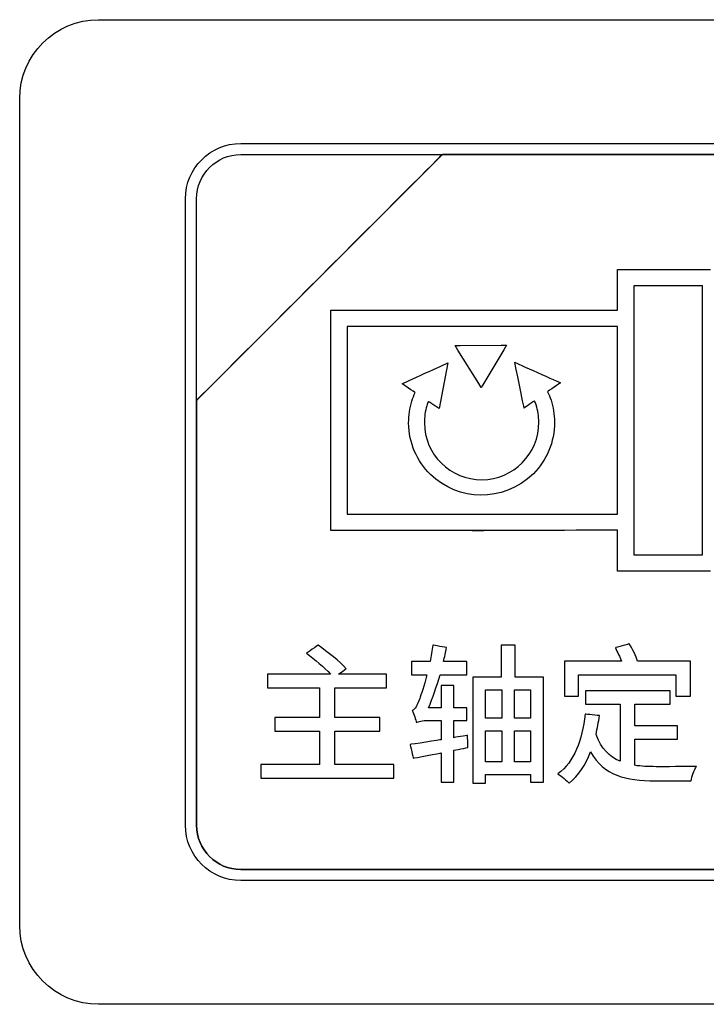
# Model space of a CAD drawing. Header units: millimetres. Extents: x 7205 to 9529, y -660 to 140.
# Tile 73 of 193: x 7567 to 7581, y -413 to -394. Entities that reach past the tile are written whole.
import ezdxf

# ---------------------------------------------------------------- set-up
doc = ezdxf.new("R2010")
doc.units = ezdxf.units.MM
doc.header["$LTSCALE"] = 3

msp = doc.modelspace()

# ---------------------------------------------------------------- linework, layer by layer
at = {"linetype": 'Continuous', "lineweight": 30}
for points, knots in [([(7567.471, -411.007), (7567.471, -411.007), (7567.471, -411.007), (7567.471, -395.307), (7567.471, -395.307), (7567.471, -395.307), (7567.471, -394.482), (7568.146, -393.807), (7568.971, -393.807)], [0.6666667, 0.6666667, 0.6666667, 0.6666667, 0.6666667, 0.7777778, 0.7777778, 0.7777778, 0.7777778, 1, 1, 1, 1]), ([(7567.471, -411.007), (7567.471, -411.007), (7567.471, -411.007), (7567.471, -395.307), (7567.471, -395.307), (7567.471, -395.307), (7567.471, -394.482), (7568.146, -393.807), (7568.971, -393.807)], [0.6666667, 0.6666667, 0.6666667, 0.6666667, 0.6666667, 0.7777778, 0.7777778, 0.7777778, 0.7777778, 1, 1, 1, 1]), ([(7570.621, -397.207), (7570.621, -397.207), (7570.621, -396.63), (7571.093, -396.157), (7571.671, -396.157)], [0.7777778, 0.7777778, 0.7777778, 0.7777778, 0.7777778, 1, 1, 1, 1]), ([(7575.502, -396.367), (7575.502, -396.367), (7575.502, -396.367), (7570.831, -401.037), (7570.831, -401.037)], [0.36363636, 0.36363636, 0.36363636, 0.36363636, 0.36363637, 0.45454545, 0.45454545, 0.45454545, 0.45454545]), ([(7570.831, -401.037), (7570.831, -401.037), (7570.831, -401.037), (7575.502, -396.367), (7575.502, -396.367)], [0.8181818, 0.8181818, 0.8181818, 0.8181818, 0.8181818, 1, 1, 1, 1]), ([(7575.502, -396.367), (7575.502, -396.367), (7575.502, -396.367), (7570.831, -401.037), (7570.831, -401.037)], [0.2, 0.2, 0.2, 0.2, 0.2, 0.4, 0.4, 0.4, 0.4]), ([(7570.831, -397.207), (7570.831, -397.207), (7570.831, -396.745), (7571.209, -396.367), (7571.671, -396.367)], [0.6, 0.6, 0.6, 0.6, 0.6, 1, 1, 1, 1]), ([(7575.514, -396.367), (7575.514, -396.367), (7575.514, -396.367), (7575.502, -396.367), (7575.502, -396.367)], [0.27272727, 0.27272727, 0.27272727, 0.27272727, 0.27272728, 0.36363636, 0.36363636, 0.36363636, 0.36363636]), ([(7583.571, -396.367), (7583.571, -396.367), (7583.571, -396.367), (7575.514, -396.367), (7575.514, -396.367)], [0.18181818, 0.18181818, 0.18181818, 0.18181818, 0.18181819, 0.27272727, 0.27272727, 0.27272727, 0.27272727]), ([(7575.514, -396.367), (7575.514, -396.367), (7575.514, -396.367), (7583.571, -396.367), (7583.571, -396.367)], [0.09090909, 0.09090909, 0.09090909, 0.09090909, 0.0909091, 0.18181818, 0.18181818, 0.18181818, 0.18181818]), ([(7570.621, -409.107), (7570.621, -409.107), (7570.621, -409.107), (7570.621, -397.207), (7570.621, -397.207)], [0.6666667, 0.6666667, 0.6666667, 0.6666667, 0.6666667, 0.7777778, 0.7777778, 0.7777778, 0.7777778]), ([(7570.831, -401.037), (7570.831, -401.037), (7570.831, -401.037), (7570.831, -397.207), (7570.831, -397.207)], [0.4, 0.4, 0.4, 0.4, 0.4, 0.6, 0.6, 0.6, 0.6]), ([(7578.828, -398.704), (7578.828, -398.704), (7578.828, -398.704), (7578.828, -398.549), (7578.828, -398.549)], [0.89655172, 0.89655172, 0.89655172, 0.89655172, 0.89655173, 0.93103448, 0.93103448, 0.93103448, 0.93103448]), ([(7578.828, -398.549), (7578.828, -398.549), (7578.828, -398.549), (7578.984, -398.549), (7578.984, -398.549)], [0.93103448, 0.93103448, 0.93103448, 0.93103448, 0.93103449, 1, 1, 1, 1]), ([(7578.828, -399.323), (7578.828, -399.323), (7578.828, -399.323), (7578.828, -398.704), (7578.828, -398.704)], [0.86206897, 0.86206897, 0.86206897, 0.86206897, 0.86206898, 0.89655172, 0.89655172, 0.89655172, 0.89655172]), ([(7579.139, -398.86), (7579.139, -398.86), (7579.139, -398.86), (7579.139, -403.968), (7579.139, -403.968)], [0.2, 0.2, 0.2, 0.2, 0.2, 0.4, 0.4, 0.4, 0.4]), ([(7580.443, -403.968), (7580.443, -403.968), (7580.443, -403.968), (7580.443, -398.86), (7580.443, -398.86)], [0.6, 0.6, 0.6, 0.6, 0.6, 1, 1, 1, 1]), ([(7573.383, -399.477), (7573.383, -399.477), (7573.383, -399.477), (7573.383, -399.323), (7573.383, -399.323)], [0.75862069, 0.75862069, 0.75862069, 0.75862069, 0.7586207, 0.79310345, 0.79310345, 0.79310345, 0.79310345]), ([(7573.383, -399.323), (7573.383, -399.323), (7573.383, -399.323), (7573.538, -399.323), (7573.538, -399.323)], [0.79310345, 0.79310345, 0.79310345, 0.79310345, 0.79310346, 0.82758621, 0.82758621, 0.82758621, 0.82758621]), ([(7573.538, -399.323), (7573.538, -399.323), (7575.85, -399.323), (7576.674, -399.323), (7578.828, -399.323)], [0.82758621, 0.82758621, 0.82758621, 0.82758621, 0.82758622, 0.86206897, 0.86206897, 0.86206897, 0.86206897]), ([(7573.383, -403.352), (7573.383, -403.352), (7573.383, -403.352), (7573.383, -399.477), (7573.383, -399.477)], [0.72413793, 0.72413793, 0.72413793, 0.72413793, 0.72413794, 0.75862069, 0.75862069, 0.75862069, 0.75862069]), ([(7578.828, -399.632), (7578.828, -399.632), (7578.593, -399.632), (7578.372, -399.632), (7578.165, -399.632), (7578.165, -399.632), (7574.494, -399.632), (7575.514, -399.632), (7573.693, -399.632)], [0.5, 0.5, 0.5, 0.5, 0.5, 0.6666667, 0.6666667, 0.6666667, 0.6666667, 1, 1, 1, 1]), ([(7578.828, -403.196), (7578.828, -403.196), (7578.828, -403.196), (7578.828, -399.632), (7578.828, -399.632)], [0.3333333, 0.3333333, 0.3333333, 0.3333333, 0.3333333, 0.5, 0.5, 0.5, 0.5]), ([(7575.842, -399.996), (7575.842, -399.996), (7575.842, -399.996), (7576.619, -399.991), (7576.619, -399.991)], [0.3, 0.3, 0.3, 0.3, 0.3, 0.4, 0.4, 0.4, 0.4]), ([(7576.619, -399.991), (7576.619, -399.991), (7576.619, -399.991), (7576.718, -399.99), (7576.718, -399.99)], [0.4, 0.4, 0.4, 0.4, 0.4, 0.5, 0.5, 0.5, 0.5]), ([(7576.718, -399.99), (7576.718, -399.99), (7576.718, -399.99), (7576.667, -400.075), (7576.667, -400.075)], [0.5, 0.5, 0.5, 0.5, 0.5, 0.6, 0.6, 0.6, 0.6]), ([(7575.742, -399.997), (7575.742, -399.997), (7575.742, -399.997), (7575.842, -399.996), (7575.842, -399.996)], [0.2, 0.2, 0.2, 0.2, 0.2, 0.3, 0.3, 0.3, 0.3]), ([(7575.795, -400.082), (7575.795, -400.082), (7575.795, -400.082), (7575.742, -399.997), (7575.742, -399.997)], [0.1, 0.1, 0.1, 0.1, 0.1, 0.2, 0.2, 0.2, 0.2]), ([(7576.667, -400.075), (7576.667, -400.075), (7576.667, -400.075), (7576.287, -400.713), (7576.287, -400.713)], [0.6, 0.6, 0.6, 0.6, 0.6, 0.7, 0.7, 0.7, 0.7]), ([(7574.737, -400.723), (7574.737, -400.723), (7574.737, -400.723), (7575.605, -400.324), (7575.605, -400.324)], [0.92307692, 0.92307692, 0.92307692, 0.92307692, 0.92307693, 1, 1, 1, 1]), ([(7577.055, -401.182), (7577.055, -401.182), (7577.055, -401.182), (7576.876, -400.314), (7576.876, -400.314)], [0.46153846, 0.46153846, 0.46153846, 0.46153846, 0.46153847, 0.5, 0.5, 0.5, 0.5]), ([(7576.876, -400.314), (7576.876, -400.314), (7576.876, -400.314), (7577.745, -400.703), (7577.745, -400.703)], [0.5, 0.5, 0.5, 0.5, 0.50000001, 0.53846154, 0.53846154, 0.53846154, 0.53846154]), ([(7574.983, -400.888), (7574.983, -400.888), (7574.983, -400.888), (7574.737, -400.723), (7574.737, -400.723)], [0.88461538, 0.88461538, 0.88461538, 0.88461538, 0.88461539, 0.92307692, 0.92307692, 0.92307692, 0.92307692]), ([(7576.241, -400.792), (7576.241, -400.792), (7576.241, -400.792), (7576.192, -400.715), (7576.192, -400.715)], [0.8, 0.8, 0.8, 0.8, 0.8, 1, 1, 1, 1]), ([(7576.287, -400.713), (7576.287, -400.713), (7576.287, -400.713), (7576.241, -400.792), (7576.241, -400.792)], [0.7, 0.7, 0.7, 0.7, 0.7, 0.8, 0.8, 0.8, 0.8]), ([(7577.745, -400.703), (7577.745, -400.703), (7577.745, -400.703), (7577.502, -400.872), (7577.502, -400.872)], [0.53846154, 0.53846154, 0.53846154, 0.53846154, 0.53846155, 0.57692308, 0.57692308, 0.57692308, 0.57692308]), ([(7574.922, -401.051), (7574.922, -401.051), (7574.939, -400.995), (7574.959, -400.941), (7574.983, -400.888)], [0.84615385, 0.84615385, 0.84615385, 0.84615385, 0.84615386, 0.88461538, 0.88461538, 0.88461538, 0.88461538]), ([(7577.502, -400.872), (7577.502, -400.872), (7577.527, -400.924), (7577.548, -400.978), (7577.566, -401.033)], [0.57692308, 0.57692308, 0.57692308, 0.57692308, 0.57692309, 0.61538462, 0.61538462, 0.61538462, 0.61538462]), ([(7570.831, -401.037), (7570.831, -401.037), (7570.831, -401.037), (7570.831, -401.127), (7570.831, -401.127)], [0.45454545, 0.45454545, 0.45454545, 0.45454545, 0.45454546, 0.54545455, 0.54545455, 0.54545455, 0.54545455]), ([(7570.831, -401.127), (7570.831, -401.127), (7570.831, -401.127), (7570.831, -401.037), (7570.831, -401.037)], [0.72727273, 0.72727273, 0.72727273, 0.72727273, 0.72727274, 0.81818182, 0.81818182, 0.81818182, 0.81818182]), ([(7574.861, -401.466), (7574.861, -401.466), (7574.86, -401.325), (7574.881, -401.184), (7574.922, -401.051)], [0.76923077, 0.76923077, 0.76923077, 0.76923077, 0.76923078, 0.80769231, 0.80769231, 0.80769231, 0.80769231]), ([(7574.922, -401.051), (7574.922, -401.051), (7574.922, -401.051), (7574.922, -401.051), (7574.922, -401.051)], [0.80769231, 0.80769231, 0.80769231, 0.80769231, 0.80769232, 0.84615385, 0.84615385, 0.84615385, 0.84615385]), ([(7575.235, -401.057), (7575.235, -401.057), (7575.225, -401.083), (7575.215, -401.11), (7575.207, -401.138)], [0.07692308, 0.07692308, 0.07692308, 0.07692308, 0.07692309, 0.11538462, 0.11538462, 0.11538462, 0.11538462]), ([(7575.438, -401.193), (7575.438, -401.193), (7575.438, -401.193), (7575.235, -401.057), (7575.235, -401.057)], [0.03846154, 0.03846154, 0.03846154, 0.03846154, 0.03846155, 0.07692308, 0.07692308, 0.07692308, 0.07692308]), ([(7577.252, -401.045), (7577.252, -401.045), (7577.252, -401.045), (7577.055, -401.182), (7577.055, -401.182)], [0.42307692, 0.42307692, 0.42307692, 0.42307692, 0.42307693, 0.46153846, 0.46153846, 0.46153846, 0.46153846]), ([(7577.282, -401.124), (7577.282, -401.124), (7577.273, -401.097), (7577.263, -401.071), (7577.252, -401.045)], [0.38461538, 0.38461538, 0.38461538, 0.38461538, 0.38461539, 0.42307692, 0.42307692, 0.42307692, 0.42307692]), ([(7577.566, -401.033), (7577.566, -401.033), (7577.608, -401.166), (7577.631, -401.306), (7577.632, -401.448)], [0.61538462, 0.61538462, 0.61538462, 0.61538462, 0.61538463, 0.65384615, 0.65384615, 0.65384615, 0.65384615]), ([(7570.831, -401.127), (7570.831, -401.127), (7570.831, -401.127), (7570.831, -409.107), (7570.831, -409.107)], [0.54545455, 0.54545455, 0.54545455, 0.54545455, 0.54545456, 0.63636364, 0.63636364, 0.63636364, 0.63636364]), ([(7570.831, -409.107), (7570.831, -409.107), (7570.831, -409.107), (7570.831, -401.127), (7570.831, -401.127)], [0.63636364, 0.63636364, 0.63636364, 0.63636364, 0.63636365, 0.72727273, 0.72727273, 0.72727273, 0.72727273]), ([(7575.207, -401.138), (7575.207, -401.138), (7575.175, -401.243), (7575.158, -401.354), (7575.159, -401.465)], [0.15384615, 0.15384615, 0.15384615, 0.15384615, 0.15384616, 0.19230769, 0.19230769, 0.19230769, 0.19230769]), ([(7575.207, -401.138), (7575.207, -401.138), (7575.207, -401.138), (7575.207, -401.138), (7575.207, -401.138)], [0.11538462, 0.11538462, 0.11538462, 0.11538462, 0.11538463, 0.15384615, 0.15384615, 0.15384615, 0.15384615]), ([(7577.334, -401.449), (7577.334, -401.449), (7577.333, -401.339), (7577.315, -401.229), (7577.282, -401.124)], [0.34615385, 0.34615385, 0.34615385, 0.34615385, 0.34615386, 0.38461538, 0.38461538, 0.38461538, 0.38461538]), ([(7575.273, -402.444), (7575.273, -402.444), (7575.021, -402.195), (7574.863, -401.849), (7574.861, -401.466)], [0.73076923, 0.73076923, 0.73076923, 0.73076923, 0.73076924, 0.76923077, 0.76923077, 0.76923077, 0.76923077]), ([(7575.159, -401.465), (7575.159, -401.465), (7575.161, -401.764), (7575.284, -402.035), (7575.482, -402.231)], [0.19230769, 0.19230769, 0.19230769, 0.19230769, 0.1923077, 0.23076923, 0.23076923, 0.23076923, 0.23076923]), ([(7577.02, -402.221), (7577.02, -402.221), (7577.216, -402.023), (7577.336, -401.749), (7577.334, -401.449)], [0.30769231, 0.30769231, 0.30769231, 0.30769231, 0.30769232, 0.34615385, 0.34615385, 0.34615385, 0.34615385]), ([(7577.632, -401.448), (7577.632, -401.448), (7577.634, -401.83), (7577.482, -402.178), (7577.233, -402.43)], [0.65384615, 0.65384615, 0.65384615, 0.65384615, 0.65384616, 0.69230769, 0.69230769, 0.69230769, 0.69230769]), ([(7575.482, -402.231), (7575.482, -402.231), (7575.681, -402.426), (7575.954, -402.546), (7576.254, -402.545)], [0.23076923, 0.23076923, 0.23076923, 0.23076923, 0.23076924, 0.26923077, 0.26923077, 0.26923077, 0.26923077]), ([(7576.254, -402.545), (7576.254, -402.545), (7576.554, -402.543), (7576.825, -402.419), (7577.02, -402.221)], [0.26923077, 0.26923077, 0.26923077, 0.26923077, 0.26923078, 0.30769231, 0.30769231, 0.30769231, 0.30769231]), ([(7577.233, -402.43), (7577.233, -402.43), (7576.626, -402.992), (7575.814, -402.95), (7575.273, -402.444)], [0.69230769, 0.69230769, 0.69230769, 0.69230769, 0.6923077, 0.73076923, 0.73076923, 0.73076923, 0.73076923]), ([(7573.383, -403.507), (7573.383, -403.507), (7573.383, -403.507), (7573.383, -403.352), (7573.383, -403.352)], [0.68965517, 0.68965517, 0.68965517, 0.68965517, 0.68965518, 0.72413793, 0.72413793, 0.72413793, 0.72413793]), ([(7573.693, -403.198), (7573.693, -403.198), (7573.693, -403.198), (7578.828, -403.196), (7578.828, -403.196)], [0.1666667, 0.1666667, 0.1666667, 0.1666667, 0.1666667, 0.3333333, 0.3333333, 0.3333333, 0.3333333]), ([(7578.828, -403.505), (7578.828, -403.505), (7572.67, -403.507), (7579.678, -403.505), (7573.538, -403.507)], [0.62068966, 0.62068966, 0.62068966, 0.62068966, 0.62068967, 0.65517241, 0.65517241, 0.65517241, 0.65517241]), ([(7573.538, -403.507), (7573.538, -403.507), (7573.538, -403.507), (7573.383, -403.507), (7573.383, -403.507)], [0.65517241, 0.65517241, 0.65517241, 0.65517241, 0.65517242, 0.68965517, 0.68965517, 0.68965517, 0.68965517]), ([(7578.828, -404.123), (7578.828, -404.123), (7578.828, -404.123), (7578.828, -403.505), (7578.828, -403.505)], [0.5862069, 0.5862069, 0.5862069, 0.5862069, 0.58620691, 0.62068966, 0.62068966, 0.62068966, 0.62068966]), ([(7579.139, -403.968), (7579.139, -403.968), (7579.139, -403.968), (7580.443, -403.968), (7580.443, -403.968)], [0.4, 0.4, 0.4, 0.4, 0.4, 0.6, 0.6, 0.6, 0.6]), ([(7578.828, -404.279), (7578.828, -404.279), (7578.828, -404.279), (7578.828, -404.123), (7578.828, -404.123)], [0.55172414, 0.55172414, 0.55172414, 0.55172414, 0.55172415, 0.5862069, 0.5862069, 0.5862069, 0.5862069]), ([(7578.984, -404.279), (7578.984, -404.279), (7578.984, -404.279), (7578.828, -404.279), (7578.828, -404.279)], [0.51724138, 0.51724138, 0.51724138, 0.51724138, 0.51724139, 0.55172414, 0.55172414, 0.55172414, 0.55172414]), ([(7580.598, -404.279), (7580.598, -404.279), (7580.598, -404.279), (7578.984, -404.279), (7578.984, -404.279)], [0.48275862, 0.48275862, 0.48275862, 0.48275862, 0.48275863, 0.51724138, 0.51724138, 0.51724138, 0.51724138]), ([(7573.139, -405.688), (7573.139, -405.688), (7573.139, -405.688), (7572.919, -405.84), (7572.919, -405.84)], [0.92307692, 0.92307692, 0.92307692, 0.92307692, 0.92307693, 1, 1, 1, 1]), ([(7573.672, -406.134), (7573.672, -406.134), (7573.557, -405.998), (7573.32, -405.812), (7573.139, -405.688)], [0.88461538, 0.88461538, 0.88461538, 0.88461538, 0.88461539, 0.92307692, 0.92307692, 0.92307692, 0.92307692]), ([(7575.322, -405.685), (7575.322, -405.685), (7575.308, -405.79), (7575.288, -405.894), (7575.268, -405.998)], [0.76470588, 0.76470588, 0.76470588, 0.76470588, 0.76470589, 0.79411765, 0.79411765, 0.79411765, 0.79411765]), ([(7575.582, -405.733), (7575.582, -405.733), (7575.582, -405.733), (7575.322, -405.685), (7575.322, -405.685)], [0.73529412, 0.73529412, 0.73529412, 0.73529412, 0.73529413, 0.76470588, 0.76470588, 0.76470588, 0.76470588]), ([(7575.522, -405.998), (7575.522, -405.998), (7575.545, -405.911), (7575.565, -405.821), (7575.582, -405.733)], [0.70588235, 0.70588235, 0.70588235, 0.70588235, 0.70588236, 0.73529412, 0.73529412, 0.73529412, 0.73529412]), ([(7576.885, -405.685), (7576.885, -405.685), (7576.885, -405.685), (7576.617, -405.685), (7576.617, -405.685)], [0.8461538, 0.8461538, 0.8461538, 0.8461538, 0.8461539, 1, 1, 1, 1]), ([(7576.885, -406.292), (7576.885, -406.292), (7576.885, -406.292), (7576.885, -405.685), (7576.885, -405.685)], [0.76923077, 0.76923077, 0.76923077, 0.76923077, 0.76923078, 0.84615385, 0.84615385, 0.84615385, 0.84615385]), ([(7579.053, -405.66), (7579.053, -405.66), (7579.053, -405.66), (7578.788, -405.736), (7578.788, -405.736)], [0.8461538, 0.8461538, 0.8461538, 0.8461538, 0.8461539, 1, 1, 1, 1]), ([(7579.211, -405.993), (7579.211, -405.993), (7579.18, -405.894), (7579.112, -405.761), (7579.053, -405.66)], [0.76923077, 0.76923077, 0.76923077, 0.76923077, 0.76923078, 0.84615385, 0.84615385, 0.84615385, 0.84615385]), ([(7573.531, -406.236), (7573.531, -406.236), (7573.531, -406.236), (7573.672, -406.134), (7573.672, -406.134)], [0.84615385, 0.84615385, 0.84615385, 0.84615385, 0.84615386, 0.88461538, 0.88461538, 0.88461538, 0.88461538]), ([(7575.268, -405.998), (7575.268, -405.998), (7575.268, -405.998), (7574.918, -405.998), (7574.918, -405.998)], [0.79411765, 0.79411765, 0.79411765, 0.79411765, 0.79411766, 0.82352941, 0.82352941, 0.82352941, 0.82352941]), ([(7574.918, -405.998), (7574.918, -405.998), (7574.918, -405.998), (7574.918, -406.247), (7574.918, -406.247)], [0.82352941, 0.82352941, 0.82352941, 0.82352941, 0.82352942, 0.85294118, 0.85294118, 0.85294118, 0.85294118]), ([(7575.965, -405.998), (7575.965, -405.998), (7575.965, -405.998), (7575.522, -405.998), (7575.522, -405.998)], [0.67647059, 0.67647059, 0.67647059, 0.67647059, 0.6764706, 0.70588235, 0.70588235, 0.70588235, 0.70588235]), ([(7575.965, -406.247), (7575.965, -406.247), (7575.965, -406.247), (7575.965, -405.998), (7575.965, -405.998)], [0.64705882, 0.64705882, 0.64705882, 0.64705882, 0.64705883, 0.67647059, 0.67647059, 0.67647059, 0.67647059]), ([(7578.903, -405.993), (7578.903, -405.993), (7578.903, -405.993), (7577.825, -405.993), (7577.825, -405.993)], [0.07692308, 0.07692308, 0.07692308, 0.07692308, 0.07692309, 0.15384615, 0.15384615, 0.15384615, 0.15384615]), ([(7577.825, -405.993), (7577.825, -405.993), (7577.825, -405.993), (7577.825, -406.653), (7577.825, -406.653)], [0.15384615, 0.15384615, 0.15384615, 0.15384615, 0.15384616, 0.23076923, 0.23076923, 0.23076923, 0.23076923]), ([(7580.213, -405.993), (7580.213, -405.993), (7580.213, -405.993), (7579.211, -405.993), (7579.211, -405.993)], [0.69230769, 0.69230769, 0.69230769, 0.69230769, 0.6923077, 0.76923077, 0.76923077, 0.76923077, 0.76923077]), ([(7580.213, -406.653), (7580.213, -406.653), (7580.213, -406.653), (7580.213, -405.993), (7580.213, -405.993)], [0.61538462, 0.61538462, 0.61538462, 0.61538462, 0.61538463, 0.69230769, 0.69230769, 0.69230769, 0.69230769]), ([(7573.376, -406.236), (7573.376, -406.236), (7573.376, -406.236), (7572.179, -406.236), (7572.179, -406.236)], [0.03846154, 0.03846154, 0.03846154, 0.03846154, 0.03846155, 0.07692308, 0.07692308, 0.07692308, 0.07692308]), ([(7572.179, -406.236), (7572.179, -406.236), (7572.179, -406.236), (7572.179, -406.498), (7572.179, -406.498)], [0.07692308, 0.07692308, 0.07692308, 0.07692308, 0.07692309, 0.11538462, 0.11538462, 0.11538462, 0.11538462]), ([(7574.437, -406.236), (7574.437, -406.236), (7574.437, -406.236), (7573.531, -406.236), (7573.531, -406.236)], [0.80769231, 0.80769231, 0.80769231, 0.80769231, 0.80769232, 0.84615385, 0.84615385, 0.84615385, 0.84615385]), ([(7574.437, -406.498), (7574.437, -406.498), (7574.437, -406.498), (7574.437, -406.236), (7574.437, -406.236)], [0.76923077, 0.76923077, 0.76923077, 0.76923077, 0.76923078, 0.80769231, 0.80769231, 0.80769231, 0.80769231]), ([(7574.918, -406.247), (7574.918, -406.247), (7574.918, -406.247), (7575.209, -406.247), (7575.209, -406.247)], [0.85294118, 0.85294118, 0.85294118, 0.85294118, 0.85294119, 0.88235294, 0.88235294, 0.88235294, 0.88235294]), ([(7575.209, -406.247), (7575.209, -406.247), (7575.153, -406.461), (7575.096, -406.633), (7575.071, -406.701)], [0.88235294, 0.88235294, 0.88235294, 0.88235294, 0.88235295, 0.91176471, 0.91176471, 0.91176471, 0.91176471]), ([(7575.24, -406.876), (7575.24, -406.876), (7575.316, -406.69), (7575.393, -406.473), (7575.457, -406.247)], [0.58823529, 0.58823529, 0.58823529, 0.58823529, 0.5882353, 0.61764706, 0.61764706, 0.61764706, 0.61764706]), ([(7575.457, -406.247), (7575.457, -406.247), (7575.457, -406.247), (7575.965, -406.247), (7575.965, -406.247)], [0.61764706, 0.61764706, 0.61764706, 0.61764706, 0.61764707, 0.64705882, 0.64705882, 0.64705882, 0.64705882]), ([(7576.617, -406.292), (7576.617, -406.292), (7576.617, -406.292), (7576.081, -406.292), (7576.081, -406.292)], [0.07692308, 0.07692308, 0.07692308, 0.07692308, 0.07692309, 0.15384615, 0.15384615, 0.15384615, 0.15384615]), ([(7576.081, -406.292), (7576.081, -406.292), (7576.081, -406.292), (7576.081, -408.304), (7576.081, -408.304)], [0.15384615, 0.15384615, 0.15384615, 0.15384615, 0.15384616, 0.23076923, 0.23076923, 0.23076923, 0.23076923]), ([(7577.425, -406.292), (7577.425, -406.292), (7577.425, -406.292), (7576.885, -406.292), (7576.885, -406.292)], [0.69230769, 0.69230769, 0.69230769, 0.69230769, 0.6923077, 0.76923077, 0.76923077, 0.76923077, 0.76923077]), ([(7577.425, -408.287), (7577.425, -408.287), (7577.425, -408.287), (7577.425, -406.292), (7577.425, -406.292)], [0.61538462, 0.61538462, 0.61538462, 0.61538462, 0.61538463, 0.69230769, 0.69230769, 0.69230769, 0.69230769]), ([(7578.088, -406.653), (7578.088, -406.653), (7578.088, -406.653), (7578.088, -406.247), (7578.088, -406.247)], [0.30769231, 0.30769231, 0.30769231, 0.30769231, 0.30769232, 0.38461538, 0.38461538, 0.38461538, 0.38461538]), ([(7578.088, -406.247), (7578.088, -406.247), (7578.088, -406.247), (7579.939, -406.247), (7579.939, -406.247)], [0.38461538, 0.38461538, 0.38461538, 0.38461538, 0.38461539, 0.46153846, 0.46153846, 0.46153846, 0.46153846]), ([(7579.939, -406.247), (7579.939, -406.247), (7579.939, -406.247), (7579.939, -406.653), (7579.939, -406.653)], [0.46153846, 0.46153846, 0.46153846, 0.46153846, 0.46153847, 0.53846154, 0.53846154, 0.53846154, 0.53846154]), ([(7572.179, -406.498), (7572.179, -406.498), (7572.179, -406.498), (7573.164, -406.498), (7573.164, -406.498)], [0.11538462, 0.11538462, 0.11538462, 0.11538462, 0.11538463, 0.15384615, 0.15384615, 0.15384615, 0.15384615]), ([(7573.164, -406.498), (7573.164, -406.498), (7573.164, -406.498), (7573.164, -407.062), (7573.164, -407.062)], [0.15384615, 0.15384615, 0.15384615, 0.15384615, 0.15384616, 0.19230769, 0.19230769, 0.19230769, 0.19230769]), ([(7573.458, -407.062), (7573.458, -407.062), (7573.458, -407.062), (7573.458, -406.498), (7573.458, -406.498)], [0.69230769, 0.69230769, 0.69230769, 0.69230769, 0.6923077, 0.73076923, 0.73076923, 0.73076923, 0.73076923]), ([(7573.458, -406.498), (7573.458, -406.498), (7573.458, -406.498), (7574.437, -406.498), (7574.437, -406.498)], [0.73076923, 0.73076923, 0.73076923, 0.73076923, 0.73076924, 0.76923077, 0.76923077, 0.76923077, 0.76923077]), ([(7575.717, -406.453), (7575.717, -406.453), (7575.717, -406.453), (7575.48, -406.453), (7575.48, -406.453)], [0.5, 0.5, 0.5, 0.5, 0.50000001, 0.52941176, 0.52941176, 0.52941176, 0.52941176]), ([(7575.48, -406.453), (7575.48, -406.453), (7575.48, -406.453), (7575.48, -406.876), (7575.48, -406.876)], [0.52941176, 0.52941176, 0.52941176, 0.52941176, 0.52941177, 0.55882353, 0.55882353, 0.55882353, 0.55882353]), ([(7575.717, -406.876), (7575.717, -406.876), (7575.717, -406.876), (7575.717, -406.453), (7575.717, -406.453)], [0.47058824, 0.47058824, 0.47058824, 0.47058824, 0.47058825, 0.5, 0.5, 0.5, 0.5]), ([(7576.321, -406.532), (7576.321, -406.532), (7576.321, -406.532), (7576.629, -406.532), (7576.629, -406.532)], [0.2, 0.2, 0.2, 0.2, 0.2, 0.4, 0.4, 0.4, 0.4]), ([(7576.629, -406.532), (7576.629, -406.532), (7576.629, -406.532), (7576.629, -407.074), (7576.629, -407.074)], [0.4, 0.4, 0.4, 0.4, 0.4, 0.6, 0.6, 0.6, 0.6]), ([(7576.874, -407.074), (7576.874, -407.074), (7576.874, -407.074), (7576.874, -406.532), (7576.874, -406.532)], [0.2, 0.2, 0.2, 0.2, 0.2, 0.4, 0.4, 0.4, 0.4]), ([(7576.874, -406.532), (7576.874, -406.532), (7576.874, -406.532), (7577.176, -406.532), (7577.176, -406.532)], [0.4, 0.4, 0.4, 0.4, 0.4, 0.6, 0.6, 0.6, 0.6]), ([(7577.176, -406.532), (7577.176, -406.532), (7577.176, -406.532), (7577.176, -407.074), (7577.176, -407.074)], [0.6, 0.6, 0.6, 0.6, 0.6, 1, 1, 1, 1]), ([(7575.071, -406.701), (7575.071, -406.701), (7575.023, -406.825), (7574.983, -406.913), (7574.93, -406.927)], [0.91176471, 0.91176471, 0.91176471, 0.91176471, 0.91176472, 0.94117647, 0.94117647, 0.94117647, 0.94117647]), ([(7577.825, -406.653), (7577.825, -406.653), (7577.825, -406.653), (7578.088, -406.653), (7578.088, -406.653)], [0.23076923, 0.23076923, 0.23076923, 0.23076923, 0.23076924, 0.30769231, 0.30769231, 0.30769231, 0.30769231]), ([(7579.829, -406.554), (7579.829, -406.554), (7579.829, -406.554), (7578.218, -406.554), (7578.218, -406.554)], [0.65217391, 0.65217391, 0.65217391, 0.65217391, 0.65217392, 0.69565217, 0.69565217, 0.69565217, 0.69565217]), ([(7578.218, -406.554), (7578.218, -406.554), (7578.218, -406.554), (7578.218, -406.808), (7578.218, -406.808)], [0.69565217, 0.69565217, 0.69565217, 0.69565217, 0.69565218, 0.73913043, 0.73913043, 0.73913043, 0.73913043]), ([(7579.829, -406.808), (7579.829, -406.808), (7579.829, -406.808), (7579.829, -406.554), (7579.829, -406.554)], [0.60869565, 0.60869565, 0.60869565, 0.60869565, 0.60869566, 0.65217391, 0.65217391, 0.65217391, 0.65217391]), ([(7579.939, -406.653), (7579.939, -406.653), (7579.939, -406.653), (7580.213, -406.653), (7580.213, -406.653)], [0.53846154, 0.53846154, 0.53846154, 0.53846154, 0.53846155, 0.61538462, 0.61538462, 0.61538462, 0.61538462]), ([(7575.48, -406.876), (7575.48, -406.876), (7575.48, -406.876), (7575.24, -406.876), (7575.24, -406.876)], [0.55882353, 0.55882353, 0.55882353, 0.55882353, 0.55882354, 0.58823529, 0.58823529, 0.58823529, 0.58823529]), ([(7575.965, -406.876), (7575.965, -406.876), (7575.965, -406.876), (7575.717, -406.876), (7575.717, -406.876)], [0.44117647, 0.44117647, 0.44117647, 0.44117647, 0.44117648, 0.47058824, 0.47058824, 0.47058824, 0.47058824]), ([(7575.965, -407.116), (7575.965, -407.116), (7575.965, -407.116), (7575.965, -406.876), (7575.965, -406.876)], [0.41176471, 0.41176471, 0.41176471, 0.41176471, 0.41176472, 0.44117647, 0.44117647, 0.44117647, 0.44117647]), ([(7578.218, -406.808), (7578.218, -406.808), (7578.218, -406.808), (7578.878, -406.808), (7578.878, -406.808)], [0.73913043, 0.73913043, 0.73913043, 0.73913043, 0.73913044, 0.7826087, 0.7826087, 0.7826087, 0.7826087]), ([(7578.878, -406.808), (7578.878, -406.808), (7578.878, -406.808), (7578.878, -407.892), (7578.878, -407.892)], [0.7826087, 0.7826087, 0.7826087, 0.7826087, 0.78260871, 0.82608696, 0.82608696, 0.82608696, 0.82608696]), ([(7579.155, -407.218), (7579.155, -407.218), (7579.155, -407.218), (7579.155, -406.808), (7579.155, -406.808)], [0.52173913, 0.52173913, 0.52173913, 0.52173913, 0.52173914, 0.56521739, 0.56521739, 0.56521739, 0.56521739]), ([(7579.155, -406.808), (7579.155, -406.808), (7579.155, -406.808), (7579.829, -406.808), (7579.829, -406.808)], [0.56521739, 0.56521739, 0.56521739, 0.56521739, 0.5652174, 0.60869565, 0.60869565, 0.60869565, 0.60869565]), ([(7573.164, -407.062), (7573.164, -407.062), (7573.164, -407.062), (7572.318, -407.062), (7572.318, -407.062)], [0.19230769, 0.19230769, 0.19230769, 0.19230769, 0.1923077, 0.23076923, 0.23076923, 0.23076923, 0.23076923]), ([(7572.318, -407.062), (7572.318, -407.062), (7572.318, -407.062), (7572.318, -407.319), (7572.318, -407.319)], [0.23076923, 0.23076923, 0.23076923, 0.23076923, 0.23076924, 0.26923077, 0.26923077, 0.26923077, 0.26923077]), ([(7574.313, -407.062), (7574.313, -407.062), (7574.313, -407.062), (7573.458, -407.062), (7573.458, -407.062)], [0.65384615, 0.65384615, 0.65384615, 0.65384615, 0.65384616, 0.69230769, 0.69230769, 0.69230769, 0.69230769]), ([(7574.313, -407.319), (7574.313, -407.319), (7574.313, -407.319), (7574.313, -407.062), (7574.313, -407.062)], [0.61538462, 0.61538462, 0.61538462, 0.61538462, 0.61538463, 0.65384615, 0.65384615, 0.65384615, 0.65384615]), ([(7574.93, -406.927), (7574.93, -406.927), (7574.958, -406.989), (7574.997, -407.108), (7575.012, -407.158)], [0.94117647, 0.94117647, 0.94117647, 0.94117647, 0.94117648, 1, 1, 1, 1]), ([(7576.629, -407.074), (7576.629, -407.074), (7576.629, -407.074), (7576.321, -407.074), (7576.321, -407.074)], [0.6, 0.6, 0.6, 0.6, 0.6, 1, 1, 1, 1]), ([(7578.486, -407.023), (7578.486, -407.023), (7578.486, -407.023), (7578.215, -406.998), (7578.215, -406.998)], [0.91304348, 0.91304348, 0.91304348, 0.91304348, 0.91304349, 1, 1, 1, 1]), ([(7578.421, -407.384), (7578.421, -407.384), (7578.446, -407.268), (7578.469, -407.15), (7578.486, -407.023)], [0.86956522, 0.86956522, 0.86956522, 0.86956522, 0.86956523, 0.91304348, 0.91304348, 0.91304348, 0.91304348]), ([(7575.223, -407.116), (7575.223, -407.116), (7575.223, -407.116), (7575.48, -407.116), (7575.48, -407.116)], [0.02941176, 0.02941176, 0.02941176, 0.02941176, 0.02941177, 0.05882353, 0.05882353, 0.05882353, 0.05882353]), ([(7575.48, -407.116), (7575.48, -407.116), (7575.48, -407.116), (7575.48, -407.483), (7575.48, -407.483)], [0.05882353, 0.05882353, 0.05882353, 0.05882353, 0.05882354, 0.08823529, 0.08823529, 0.08823529, 0.08823529]), ([(7575.717, -407.443), (7575.717, -407.443), (7575.717, -407.443), (7575.717, -407.116), (7575.717, -407.116)], [0.35294118, 0.35294118, 0.35294118, 0.35294118, 0.35294119, 0.38235294, 0.38235294, 0.38235294, 0.38235294]), ([(7575.717, -407.116), (7575.717, -407.116), (7575.717, -407.116), (7575.965, -407.116), (7575.965, -407.116)], [0.38235294, 0.38235294, 0.38235294, 0.38235294, 0.38235295, 0.41176471, 0.41176471, 0.41176471, 0.41176471]), ([(7579.97, -407.218), (7579.97, -407.218), (7579.97, -407.218), (7579.155, -407.218), (7579.155, -407.218)], [0.47826087, 0.47826087, 0.47826087, 0.47826087, 0.47826088, 0.52173913, 0.52173913, 0.52173913, 0.52173913]), ([(7579.97, -407.469), (7579.97, -407.469), (7579.97, -407.469), (7579.97, -407.218), (7579.97, -407.218)], [0.43478261, 0.43478261, 0.43478261, 0.43478261, 0.43478262, 0.47826087, 0.47826087, 0.47826087, 0.47826087]), ([(7572.318, -407.319), (7572.318, -407.319), (7572.318, -407.319), (7573.164, -407.319), (7573.164, -407.319)], [0.26923077, 0.26923077, 0.26923077, 0.26923077, 0.26923078, 0.30769231, 0.30769231, 0.30769231, 0.30769231]), ([(7573.164, -407.319), (7573.164, -407.319), (7573.164, -407.319), (7573.164, -407.951), (7573.164, -407.951)], [0.30769231, 0.30769231, 0.30769231, 0.30769231, 0.30769232, 0.34615385, 0.34615385, 0.34615385, 0.34615385]), ([(7573.458, -407.951), (7573.458, -407.951), (7573.458, -407.951), (7573.458, -407.319), (7573.458, -407.319)], [0.53846154, 0.53846154, 0.53846154, 0.53846154, 0.53846155, 0.57692308, 0.57692308, 0.57692308, 0.57692308]), ([(7573.458, -407.319), (7573.458, -407.319), (7573.458, -407.319), (7574.313, -407.319), (7574.313, -407.319)], [0.57692308, 0.57692308, 0.57692308, 0.57692308, 0.57692309, 0.61538462, 0.61538462, 0.61538462, 0.61538462]), ([(7575.977, -407.398), (7575.977, -407.398), (7575.977, -407.398), (7575.717, -407.443), (7575.717, -407.443)], [0.32352941, 0.32352941, 0.32352941, 0.32352941, 0.32352942, 0.35294118, 0.35294118, 0.35294118, 0.35294118]), ([(7575.988, -407.63), (7575.988, -407.63), (7575.988, -407.63), (7575.977, -407.398), (7575.977, -407.398)], [0.29411765, 0.29411765, 0.29411765, 0.29411765, 0.29411766, 0.32352941, 0.32352941, 0.32352941, 0.32352941]), ([(7576.321, -407.903), (7576.321, -407.903), (7576.321, -407.903), (7576.321, -407.314), (7576.321, -407.314)], [0.6, 0.6, 0.6, 0.6, 0.6, 1, 1, 1, 1]), ([(7576.629, -407.314), (7576.629, -407.314), (7576.629, -407.314), (7576.629, -407.903), (7576.629, -407.903)], [0.2, 0.2, 0.2, 0.2, 0.2, 0.4, 0.4, 0.4, 0.4]), ([(7576.874, -407.903), (7576.874, -407.903), (7576.874, -407.903), (7576.874, -407.314), (7576.874, -407.314)], [0.4, 0.4, 0.4, 0.4, 0.4, 0.6, 0.6, 0.6, 0.6]), ([(7576.874, -407.314), (7576.874, -407.314), (7576.874, -407.314), (7577.176, -407.314), (7577.176, -407.314)], [0.6, 0.6, 0.6, 0.6, 0.6, 1, 1, 1, 1]), ([(7578.878, -407.892), (7578.878, -407.892), (7578.678, -407.805), (7578.52, -407.652), (7578.421, -407.384)], [0.82608696, 0.82608696, 0.82608696, 0.82608696, 0.82608697, 0.86956522, 0.86956522, 0.86956522, 0.86956522]), ([(7579.155, -407.968), (7579.155, -407.968), (7579.155, -407.968), (7579.155, -407.469), (7579.155, -407.469)], [0.34782609, 0.34782609, 0.34782609, 0.34782609, 0.3478261, 0.39130435, 0.39130435, 0.39130435, 0.39130435]), ([(7579.155, -407.469), (7579.155, -407.469), (7579.155, -407.469), (7579.97, -407.469), (7579.97, -407.469)], [0.39130435, 0.39130435, 0.39130435, 0.39130435, 0.39130436, 0.43478261, 0.43478261, 0.43478261, 0.43478261]), ([(7575.48, -407.483), (7575.48, -407.483), (7575.48, -407.483), (7574.89, -407.573), (7574.89, -407.573)], [0.08823529, 0.08823529, 0.08823529, 0.08823529, 0.0882353, 0.11764706, 0.11764706, 0.11764706, 0.11764706]), ([(7574.89, -407.573), (7574.89, -407.573), (7574.89, -407.573), (7574.947, -407.833), (7574.947, -407.833)], [0.11764706, 0.11764706, 0.11764706, 0.11764706, 0.11764707, 0.14705882, 0.14705882, 0.14705882, 0.14705882]), ([(7575.717, -407.683), (7575.717, -407.683), (7575.717, -407.683), (7575.988, -407.63), (7575.988, -407.63)], [0.26470588, 0.26470588, 0.26470588, 0.26470588, 0.26470589, 0.29411765, 0.29411765, 0.29411765, 0.29411765]), ([(7574.947, -407.833), (7574.947, -407.833), (7574.947, -407.833), (7575.48, -407.731), (7575.48, -407.731)], [0.14705882, 0.14705882, 0.14705882, 0.14705882, 0.14705883, 0.17647059, 0.17647059, 0.17647059, 0.17647059]), ([(7575.48, -407.731), (7575.48, -407.731), (7575.48, -407.731), (7575.48, -408.29), (7575.48, -408.29)], [0.17647059, 0.17647059, 0.17647059, 0.17647059, 0.1764706, 0.20588235, 0.20588235, 0.20588235, 0.20588235]), ([(7575.717, -408.29), (7575.717, -408.29), (7575.717, -408.29), (7575.717, -407.683), (7575.717, -407.683)], [0.23529412, 0.23529412, 0.23529412, 0.23529412, 0.23529413, 0.26470588, 0.26470588, 0.26470588, 0.26470588]), ([(7577.913, -408.31), (7577.913, -408.31), (7578.088, -408.157), (7578.22, -407.96), (7578.316, -407.714)], [0.08695652, 0.08695652, 0.08695652, 0.08695652, 0.08695653, 0.13043478, 0.13043478, 0.13043478, 0.13043478]), ([(7578.316, -407.714), (7578.316, -407.714), (7578.576, -408.166), (7578.985, -408.262), (7579.547, -408.262)], [0.13043478, 0.13043478, 0.13043478, 0.13043478, 0.13043479, 0.17391304, 0.17391304, 0.17391304, 0.17391304]), ([(7573.164, -407.951), (7573.164, -407.951), (7573.164, -407.951), (7572.052, -407.951), (7572.052, -407.951)], [0.34615385, 0.34615385, 0.34615385, 0.34615385, 0.34615386, 0.38461538, 0.38461538, 0.38461538, 0.38461538]), ([(7572.052, -407.951), (7572.052, -407.951), (7572.052, -407.951), (7572.052, -408.211), (7572.052, -408.211)], [0.38461538, 0.38461538, 0.38461538, 0.38461538, 0.38461539, 0.42307692, 0.42307692, 0.42307692, 0.42307692]), ([(7574.581, -407.951), (7574.581, -407.951), (7574.581, -407.951), (7573.458, -407.951), (7573.458, -407.951)], [0.5, 0.5, 0.5, 0.5, 0.50000001, 0.53846154, 0.53846154, 0.53846154, 0.53846154]), ([(7574.581, -408.211), (7574.581, -408.211), (7574.581, -408.211), (7574.581, -407.951), (7574.581, -407.951)], [0.46153846, 0.46153846, 0.46153846, 0.46153846, 0.46153847, 0.5, 0.5, 0.5, 0.5]), ([(7576.629, -407.903), (7576.629, -407.903), (7576.629, -407.903), (7576.321, -407.903), (7576.321, -407.903)], [0.4, 0.4, 0.4, 0.4, 0.4, 0.6, 0.6, 0.6, 0.6]), ([(7577.176, -407.903), (7577.176, -407.903), (7577.176, -407.903), (7576.874, -407.903), (7576.874, -407.903)], [0.2, 0.2, 0.2, 0.2, 0.2, 0.4, 0.4, 0.4, 0.4]), ([(7579.561, -407.994), (7579.561, -407.994), (7579.417, -407.994), (7579.279, -407.988), (7579.155, -407.968)], [0.30434783, 0.30434783, 0.30434783, 0.30434783, 0.30434784, 0.34782609, 0.34782609, 0.34782609, 0.34782609]), ([(7580.329, -407.991), (7580.329, -407.991), (7580.165, -407.994), (7579.688, -407.994), (7579.561, -407.994)], [0.26086957, 0.26086957, 0.26086957, 0.26086957, 0.26086958, 0.30434783, 0.30434783, 0.30434783, 0.30434783]), ([(7580.23, -408.262), (7580.23, -408.262), (7580.241, -408.183), (7580.286, -408.053), (7580.329, -407.991)], [0.2173913, 0.2173913, 0.2173913, 0.2173913, 0.21739131, 0.26086957, 0.26086957, 0.26086957, 0.26086957]), ([(7572.052, -408.211), (7572.052, -408.211), (7572.052, -408.211), (7574.581, -408.211), (7574.581, -408.211)], [0.42307692, 0.42307692, 0.42307692, 0.42307692, 0.42307693, 0.46153846, 0.46153846, 0.46153846, 0.46153846]), ([(7576.321, -408.304), (7576.321, -408.304), (7576.321, -408.304), (7576.321, -408.143), (7576.321, -408.143)], [0.30769231, 0.30769231, 0.30769231, 0.30769231, 0.30769232, 0.38461538, 0.38461538, 0.38461538, 0.38461538]), ([(7576.321, -408.143), (7576.321, -408.143), (7576.321, -408.143), (7577.176, -408.143), (7577.176, -408.143)], [0.38461538, 0.38461538, 0.38461538, 0.38461538, 0.38461539, 0.46153846, 0.46153846, 0.46153846, 0.46153846]), ([(7577.176, -408.143), (7577.176, -408.143), (7577.176, -408.143), (7577.176, -408.287), (7577.176, -408.287)], [0.46153846, 0.46153846, 0.46153846, 0.46153846, 0.46153847, 0.53846154, 0.53846154, 0.53846154, 0.53846154]), ([(7577.698, -408.132), (7577.698, -408.132), (7577.76, -408.172), (7577.87, -408.265), (7577.913, -408.31)], [0.04347826, 0.04347826, 0.04347826, 0.04347826, 0.04347827, 0.08695652, 0.08695652, 0.08695652, 0.08695652]), ([(7575.48, -408.29), (7575.48, -408.29), (7575.48, -408.29), (7575.717, -408.29), (7575.717, -408.29)], [0.20588235, 0.20588235, 0.20588235, 0.20588235, 0.20588236, 0.23529412, 0.23529412, 0.23529412, 0.23529412]), ([(7576.081, -408.304), (7576.081, -408.304), (7576.081, -408.304), (7576.321, -408.304), (7576.321, -408.304)], [0.23076923, 0.23076923, 0.23076923, 0.23076923, 0.23076924, 0.30769231, 0.30769231, 0.30769231, 0.30769231]), ([(7577.176, -408.287), (7577.176, -408.287), (7577.176, -408.287), (7577.425, -408.287), (7577.425, -408.287)], [0.53846154, 0.53846154, 0.53846154, 0.53846154, 0.53846155, 0.61538462, 0.61538462, 0.61538462, 0.61538462]), ([(7579.547, -408.262), (7579.547, -408.262), (7579.547, -408.262), (7580.23, -408.262), (7580.23, -408.262)], [0.17391304, 0.17391304, 0.17391304, 0.17391304, 0.17391305, 0.2173913, 0.2173913, 0.2173913, 0.2173913]), ([(7571.671, -410.157), (7571.671, -410.157), (7571.093, -410.157), (7570.621, -409.685), (7570.621, -409.107)], [0.5555556, 0.5555556, 0.5555556, 0.5555556, 0.5555556, 0.6666667, 0.6666667, 0.6666667, 0.6666667]), ([(7570.831, -409.107), (7570.831, -409.107), (7570.831, -409.569), (7571.209, -409.947), (7571.671, -409.947)], [0.63636364, 0.63636364, 0.63636364, 0.63636364, 0.63636365, 0.72727273, 0.72727273, 0.72727273, 0.72727273]), ([(7571.671, -409.947), (7571.671, -409.947), (7571.209, -409.947), (7570.831, -409.569), (7570.831, -409.107)], [0.54545455, 0.54545455, 0.54545455, 0.54545455, 0.54545456, 0.63636364, 0.63636364, 0.63636364, 0.63636364]), ([(7571.671, -409.947), (7571.671, -409.947), (7571.671, -409.947), (7583.571, -409.947), (7583.571, -409.947)], [0.72727273, 0.72727273, 0.72727273, 0.72727273, 0.72727274, 0.81818182, 0.81818182, 0.81818182, 0.81818182]), ([(7583.571, -409.947), (7583.571, -409.947), (7583.571, -409.947), (7571.671, -409.947), (7571.671, -409.947)], [0.45454545, 0.45454545, 0.45454545, 0.45454545, 0.45454546, 0.54545455, 0.54545455, 0.54545455, 0.54545455]), ([(7583.571, -410.157), (7583.571, -410.157), (7583.571, -410.157), (7571.671, -410.157), (7571.671, -410.157)], [0.4444444, 0.4444444, 0.4444444, 0.4444444, 0.4444445, 0.5555556, 0.5555556, 0.5555556, 0.5555556]), ([(7568.971, -412.507), (7568.971, -412.507), (7568.146, -412.507), (7567.471, -411.832), (7567.471, -411.007)], [0.5555556, 0.5555556, 0.5555556, 0.5555556, 0.5555556, 0.6666667, 0.6666667, 0.6666667, 0.6666667]), ([(7568.971, -412.507), (7568.971, -412.507), (7568.146, -412.507), (7567.471, -411.832), (7567.471, -411.007)], [0.5555556, 0.5555556, 0.5555556, 0.5555556, 0.5555556, 0.6666667, 0.6666667, 0.6666667, 0.6666667]), ([(7586.271, -412.507), (7586.271, -412.507), (7586.271, -412.507), (7568.971, -412.507), (7568.971, -412.507)], [0.4444444, 0.4444444, 0.4444444, 0.4444444, 0.4444445, 0.5555556, 0.5555556, 0.5555556, 0.5555556]), ([(7586.271, -412.507), (7586.271, -412.507), (7586.271, -412.507), (7568.971, -412.507), (7568.971, -412.507)], [0.4444444, 0.4444444, 0.4444444, 0.4444444, 0.4444445, 0.5555556, 0.5555556, 0.5555556, 0.5555556])]:
    msp.add_open_spline(points, degree=3, knots=knots, dxfattribs=at)
for points in [[(7568.971, -393.807), (7568.971, -393.807), (7586.271, -393.807), (7586.271, -393.807)], [(7568.971, -393.807), (7568.971, -393.807), (7586.271, -393.807), (7586.271, -393.807)], [(7571.671, -396.157), (7571.671, -396.157), (7583.571, -396.157), (7583.571, -396.157)], [(7571.671, -396.367), (7571.671, -396.367), (7575.502, -396.367), (7575.502, -396.367)], [(7575.502, -396.367), (7575.502, -396.367), (7575.514, -396.367), (7575.514, -396.367)], [(7578.984, -398.549), (7578.984, -398.549), (7580.598, -398.549), (7580.598, -398.549)], [(7580.443, -398.86), (7580.443, -398.86), (7579.139, -398.86), (7579.139, -398.86)], [(7573.693, -399.632), (7573.693, -399.632), (7573.693, -403.198), (7573.693, -403.198)], [(7576.192, -400.715), (7576.192, -400.715), (7575.795, -400.082), (7575.795, -400.082)], [(7575.605, -400.324), (7575.605, -400.324), (7575.438, -401.193), (7575.438, -401.193)], [(7576.617, -405.685), (7576.617, -405.685), (7576.617, -406.292), (7576.617, -406.292)], [(7578.788, -405.736), (7578.83, -405.815), (7578.872, -405.908), (7578.903, -405.993)], [(7572.919, -405.84), (7573.074, -405.953), (7573.26, -406.111), (7573.376, -406.236)], [(7576.321, -407.074), (7576.321, -407.074), (7576.321, -406.532), (7576.321, -406.532)], [(7577.176, -407.074), (7577.176, -407.074), (7576.874, -407.074), (7576.874, -407.074)], [(7578.215, -406.998), (7578.158, -407.497), (7578.009, -407.898), (7577.698, -408.132)], [(7575.012, -407.158), (7575.034, -407.133), (7575.13, -407.116), (7575.223, -407.116)], [(7576.321, -407.314), (7576.321, -407.314), (7576.629, -407.314), (7576.629, -407.314)], [(7577.176, -407.314), (7577.176, -407.314), (7577.176, -407.903), (7577.176, -407.903)]]:
    msp.add_open_spline(points, degree=3, dxfattribs=at)

doc.saveas('drawing.dxf')
